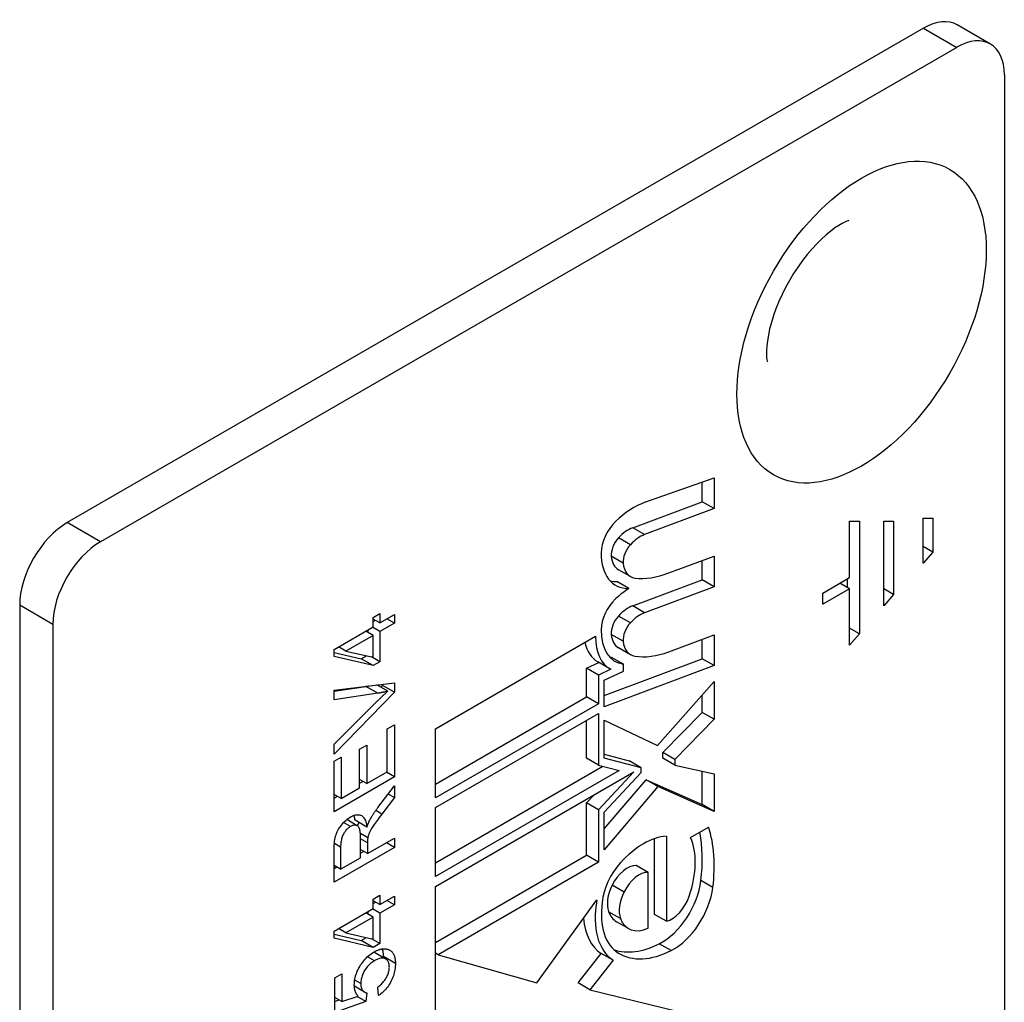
# Model space of a CAD drawing. Header units: inches. Extents: x 142.4 to 168.2, y 51.7 to 83.6.
# Tile 5 of 17: x 143.7 to 144.9, y 63.1 to 64.3. Entities that reach past the tile are written whole.
import ezdxf

# ---------------------------------------------------------------- set-up
doc = ezdxf.new("R2010")
doc.units = ezdxf.units.IN
doc.header["$MEASUREMENT"] = 0
doc.layers.add('Visible Edges(ANSI)', color=7, linetype='Continuous', lineweight=25)
doc.layers.add('Visible Tangent Edges(ANSI)', color=7, linetype='Continuous', lineweight=25)

msp = doc.modelspace()

# ---------------------------------------------------------------- linework, layer by layer
at = {"layer": 'Visible Edges(ANSI)'}
for p, q in [((144.7776, 64.2743), (143.7754, 63.6957)), ((144.8559, 64.2558), (144.817, 64.2782)), ((144.8165, 64.2519), (143.8143, 63.6732)), ((144.8722, 64.2197), (144.8722, 62.7212)), ((144.4516, 63.7195), (144.5324, 63.748)), ((144.5185, 63.7201), (144.5185, 63.7431)), ((144.5324, 63.748), (144.5324, 63.7121)), ((144.4372, 63.6897), (144.5185, 63.7201)), ((144.5324, 63.7121), (144.5185, 63.7201)), ((144.5324, 63.7121), (144.4511, 63.6817)), ((144.6911, 63.6314), (144.6911, 63.6973)), ((144.6911, 63.6973), (144.7025, 63.6973)), ((144.7025, 63.6973), (144.7025, 63.5655)), ((144.731, 63.5984), (144.731, 63.6973)), ((144.731, 63.6973), (144.7424, 63.6973)), ((144.7424, 63.6973), (144.7424, 63.6116)), ((144.7772, 63.6482), (144.7772, 63.7009)), ((144.7772, 63.7009), (144.7886, 63.7009)), ((144.7886, 63.7009), (144.7886, 63.6613)), ((144.7886, 63.6613), (144.7772, 63.6679)), ((144.7886, 63.6613), (144.7772, 63.6482)), ((144.4794, 63.6368), (144.5324, 63.6566)), ((144.5185, 63.6287), (144.5185, 63.6514)), ((144.5324, 63.6566), (144.5324, 63.6207)), ((144.4346, 63.6326), (144.4207, 63.6406)), ((144.4327, 63.6186), (144.4188, 63.6267)), ((144.4372, 63.5983), (144.5185, 63.6287)), ((144.5324, 63.6207), (144.5185, 63.6287)), ((144.6597, 63.6132), (144.6911, 63.6314)), ((144.6886, 63.6196), (144.6886, 63.6299)), ((144.5324, 63.6207), (144.4511, 63.5903)), ((144.6911, 63.6182), (144.6597, 63.6001)), ((144.6911, 63.6182), (144.6797, 63.6248)), ((144.6911, 63.5523), (144.6911, 63.6182)), ((144.7424, 63.6116), (144.731, 63.6182)), ((144.6597, 63.6001), (144.6597, 63.6132)), ((144.7424, 63.6116), (144.731, 63.5984)), ((143.7197, 63.5993), (143.7197, 62.1008)), ((144.1334, 63.5848), (144.1414, 63.5894)), ((144.1334, 63.5737), (144.1334, 63.5848)), ((144.1414, 63.5783), (144.1334, 63.5829)), ((144.1334, 63.5798), (144.1361, 63.5814)), ((144.1414, 63.5894), (144.1414, 63.5783)), ((144.1414, 63.5783), (144.1583, 63.5881)), ((144.1583, 63.5781), (144.1496, 63.5831)), ((144.1583, 63.5881), (144.1583, 63.5781)), ((143.7586, 63.5768), (143.7586, 62.0783)), ((144.0876, 63.5473), (144.1334, 63.5737)), ((144.1274, 63.5671), (144.1274, 63.5703)), ((144.1414, 63.5683), (144.1327, 63.5733)), ((144.1583, 63.5781), (144.1414, 63.5683)), ((144.7025, 63.5655), (144.6911, 63.5721)), ((144.1334, 63.5637), (144.1015, 63.5453)), ((144.1334, 63.5637), (144.1247, 63.5687)), ((144.1334, 63.5381), (144.1334, 63.5637)), ((144.1414, 63.5683), (144.1414, 63.5329)), ((144.2065, 63.4545), (144.3938, 63.5627)), ((144.4794, 63.5445), (144.5324, 63.5643)), ((144.5185, 63.5364), (144.5185, 63.5591)), ((144.5324, 63.5643), (144.5324, 63.5284)), ((144.7025, 63.5655), (144.6911, 63.5523)), ((144.0876, 63.5391), (144.0876, 63.5473)), ((144.1015, 63.5453), (144.0928, 63.5503)), ((144.4346, 63.5411), (144.4207, 63.5492)), ((144.0876, 63.5438), (144.1195, 63.5363)), ((144.1334, 63.5283), (144.0876, 63.5391)), ((144.1015, 63.5453), (144.1334, 63.5381)), ((144.1195, 63.5363), (144.1256, 63.5399)), ((144.1334, 63.5283), (144.1195, 63.5363)), ((144.1414, 63.5329), (144.1316, 63.5385)), ((144.4037, 63.4935), (144.5185, 63.5364)), ((144.4264, 63.5299), (144.4124, 63.538)), ((144.5324, 63.5284), (144.5185, 63.5364)), ((144.1414, 63.5329), (144.1334, 63.5283)), ((144.3831, 63.5252), (144.3976, 63.5321)), ((144.3831, 63.4917), (144.3831, 63.5252)), ((144.397, 63.5172), (144.3831, 63.5252)), ((144.4104, 63.5247), (144.3965, 63.5327)), ((144.4115, 63.5241), (144.397, 63.5172)), ((144.5324, 63.5284), (144.4037, 63.4803)), ((144.4264, 63.522), (144.4264, 63.5299)), ((144.397, 63.5172), (144.397, 63.4837)), ((144.4037, 63.5112), (144.4264, 63.522)), ((144.4037, 63.4803), (144.4037, 63.5112)), ((144.0876, 63.4995), (144.1583, 63.5083)), ((144.0876, 63.4986), (144.125, 63.5041)), ((144.1505, 63.4983), (144.1376, 63.5058)), ((144.1423, 63.5031), (144.1444, 63.5052)), ((144.1444, 63.5052), (144.1444, 63.5066)), ((144.1583, 63.4972), (144.1444, 63.5052)), ((144.1583, 63.5083), (144.1583, 63.4972)), ((144.4662, 63.4347), (144.5324, 63.5096)), ((144.5324, 63.5096), (144.5324, 63.4655)), ((144.0876, 63.4885), (144.0876, 63.4995)), ((144.1583, 63.4972), (144.0876, 63.4248)), ((144.1389, 63.496), (144.0876, 63.4885)), ((144.2065, 63.3897), (144.3831, 63.4917)), ((144.397, 63.4837), (144.3831, 63.4917)), ((144.5185, 63.4736), (144.5185, 63.4939)), ((144.0876, 63.4365), (144.1389, 63.4874)), ((144.397, 63.4837), (144.2065, 63.3737)), ((144.2065, 63.3622), (144.397, 63.4723)), ((144.397, 63.4723), (144.397, 63.4119)), ((144.4726, 63.4266), (144.5185, 63.4736)), ((144.5324, 63.4655), (144.4865, 63.4186)), ((144.5324, 63.4655), (144.5185, 63.4736)), ((144.1499, 63.4542), (144.1583, 63.459)), ((144.1499, 63.4041), (144.1499, 63.4542)), ((144.1583, 63.459), (144.1583, 63.3981)), ((144.2065, 63.3737), (144.2065, 63.4545)), ((144.3831, 63.4199), (144.3831, 63.4642)), ((144.4037, 63.4202), (144.4037, 63.4647)), ((144.4037, 63.4647), (144.4662, 63.4347)), ((144.0876, 63.4248), (144.0876, 63.4365)), ((144.1175, 63.4306), (144.1259, 63.4354)), ((144.1175, 63.3854), (144.1175, 63.4306)), ((144.1259, 63.4354), (144.1259, 63.3902)), ((144.0876, 63.4164), (144.0959, 63.4212)), ((144.0959, 63.4212), (144.0959, 63.3729)), ((144.397, 63.4119), (144.3831, 63.4199)), ((144.4037, 63.4246), (144.4331, 63.4169)), ((144.4471, 63.4089), (144.4037, 63.4202)), ((144.4726, 63.4201), (144.4726, 63.4266)), ((144.4865, 63.4186), (144.4726, 63.4266)), ((144.4865, 63.412), (144.4726, 63.4201)), ((144.0876, 63.3572), (144.0876, 63.4164)), ((144.2065, 63.2975), (144.4023, 63.4105)), ((144.397, 63.4119), (144.4214, 63.4055)), ((144.4471, 63.4089), (144.4331, 63.4169)), ((144.4471, 63.4032), (144.4471, 63.4089)), ((144.4865, 63.4186), (144.4865, 63.412)), ((144.4865, 63.412), (144.5324, 63.4018)), ((144.1583, 63.3981), (144.0876, 63.3572)), ((144.1259, 63.3902), (144.1499, 63.4041)), ((144.1583, 63.3981), (144.1489, 63.4035)), ((144.4214, 63.4055), (144.2065, 63.2814)), ((144.2065, 63.27), (144.4387, 63.404)), ((144.4387, 63.404), (144.397, 63.3596)), ((144.4037, 63.3569), (144.4471, 63.4032)), ((144.5185, 63.3658), (144.5185, 63.4049)), ((144.5324, 63.4018), (144.5324, 63.3577)), ((144.0959, 63.3729), (144.1175, 63.3854)), ((144.1259, 63.3902), (144.1175, 63.395)), ((144.1175, 63.3906), (144.1214, 63.3928)), ((144.139, 63.3622), (144.1583, 63.3875)), ((144.1583, 63.3875), (144.1583, 63.374)), ((144.4037, 63.3372), (144.4528, 63.3948)), ((144.4667, 63.3867), (144.4037, 63.3128)), ((144.4667, 63.3867), (144.4528, 63.3948)), ((144.4528, 63.3948), (144.5185, 63.3658)), ((144.5324, 63.3577), (144.4667, 63.3867)), ((144.0959, 63.3729), (144.0876, 63.3777)), ((144.0876, 63.3733), (144.0914, 63.3755)), ((144.1583, 63.374), (144.1436, 63.3546)), ((144.1583, 63.374), (144.1511, 63.3781)), ((144.3831, 63.3676), (144.392, 63.3771)), ((144.2065, 63.2814), (144.2065, 63.3622)), ((144.3831, 63.3064), (144.3831, 63.3676)), ((144.397, 63.3596), (144.3831, 63.3676)), ((144.5324, 63.3577), (144.5185, 63.3658)), ((144.397, 63.3596), (144.397, 63.2983)), ((144.4037, 63.3128), (144.4037, 63.3569)), ((144.1149, 63.3409), (144.1025, 63.3481)), ((144.1261, 63.3393), (144.1122, 63.3474)), ((144.5049, 63.3271), (144.5261, 63.3394)), ((144.1272, 63.327), (144.1186, 63.332)), ((144.4766, 63.3288), (144.4766, 63.2291)), ((144.1583, 63.3156), (144.0876, 63.2748)), ((144.0954, 63.3159), (144.0954, 63.2901)), ((144.1188, 63.3036), (144.1188, 63.3268)), ((144.1269, 63.3083), (144.1583, 63.3264)), ((144.1269, 63.3208), (144.1269, 63.3083)), ((144.1583, 63.3156), (144.1489, 63.321)), ((144.1583, 63.3264), (144.1583, 63.3156)), ((144.4627, 63.2372), (144.4627, 63.3258)), ((144.0876, 63.2748), (144.0876, 63.311)), ((144.1269, 63.3083), (144.1188, 63.313)), ((144.1188, 63.3089), (144.1223, 63.3109)), ((144.2065, 63.2044), (144.3831, 63.3064)), ((144.397, 63.2983), (144.3831, 63.3064)), ((144.0954, 63.2901), (144.0876, 63.2946)), ((144.0876, 63.2908), (144.0908, 63.2927)), ((144.0954, 63.2901), (144.1188, 63.3036)), ((144.397, 63.2983), (144.2094, 63.19)), ((144.4554, 63.2863), (144.4414, 63.2943)), ((144.4554, 63.221), (144.4554, 63.2863)), ((144.2065, 63.0879), (144.2065, 63.27)), ((144.1334, 63.255), (144.1414, 63.2596)), ((144.1414, 63.2596), (144.1414, 63.2486)), ((144.1414, 63.2486), (144.1583, 63.2584)), ((144.1583, 63.2584), (144.1583, 63.2484)), ((144.1334, 63.244), (144.1334, 63.255)), ((144.1414, 63.2486), (144.1334, 63.2532)), ((144.1334, 63.2501), (144.1361, 63.2517)), ((144.1583, 63.2484), (144.1414, 63.2386)), ((144.1583, 63.2484), (144.1496, 63.2534)), ((144.3249, 63.1571), (144.3953, 63.2541)), ((144.0876, 63.2176), (144.1334, 63.244)), ((144.1334, 63.234), (144.1247, 63.239)), ((144.1274, 63.2374), (144.1274, 63.2406)), ((144.1414, 63.2386), (144.1327, 63.2436)), ((144.1414, 63.2386), (144.1414, 63.2032)), ((144.4766, 63.2291), (144.4627, 63.2372)), ((144.1334, 63.234), (144.1015, 63.2156)), ((144.1334, 63.2084), (144.1334, 63.234)), ((144.4322, 63.2207), (144.4183, 63.2287)), ((144.0876, 63.2094), (144.0876, 63.2176)), ((144.0876, 63.2141), (144.1195, 63.2066)), ((144.1015, 63.2156), (144.0928, 63.2206)), ((144.1015, 63.2156), (144.1334, 63.2084)), ((144.1334, 63.1986), (144.0876, 63.2094)), ((144.1195, 63.2066), (144.1256, 63.2102)), ((144.1334, 63.1986), (144.1195, 63.2066)), ((144.1414, 63.2032), (144.1316, 63.2088)), ((144.1414, 63.2032), (144.1334, 63.1986)), ((144.1482, 63.1849), (144.1343, 63.1929)), ((144.2094, 63.19), (144.2065, 63.1917)), ((144.2094, 63.19), (144.3249, 63.1571)), ((144.3732, 63.157), (144.4004, 63.1916)), ((144.4143, 63.1835), (144.4004, 63.1916)), ((144.4143, 63.1835), (144.3871, 63.1489)), ((144.0885, 63.1628), (144.0968, 63.1676)), ((144.0968, 63.1676), (144.0968, 63.1351)), ((144.0885, 63.1223), (144.0885, 63.1628)), ((144.3871, 63.1489), (144.3732, 63.157)), ((144.1234, 63.1462), (144.1114, 63.1532)), ((144.1117, 63.1504), (144.1119, 63.1529)), ((144.1259, 63.1454), (144.1248, 63.1353)), ((144.1397, 63.1422), (144.139, 63.1522)), ((144.3871, 63.1489), (144.4909, 63.1234)), ((144.0968, 63.1351), (144.0885, 63.1399)), ((144.0885, 63.1353), (144.0934, 63.1371)), ((144.1248, 63.1353), (144.0885, 63.1223)), ((144.0968, 63.1351), (144.1158, 63.1416)), ((144.1248, 63.1353), (144.1146, 63.1412))]:
    msp.add_line(p, q, dxfattribs=at)
at = {"layer": 'Visible Edges(ANSI)', "flags": 128}
for points in [[(144.6901, 64.0491), (144.6896, 64.049), (144.688, 64.0484), (144.6855, 64.0474), (144.6823, 64.0457), (144.6784, 64.0434), (144.6739, 64.0405), (144.669, 64.0368), (144.6638, 64.0325), (144.6583, 64.0276), (144.6527, 64.0221), (144.6471, 64.016), (144.6415, 64.0094), (144.636, 64.0023), (144.6307, 63.9949), (144.6256, 63.9871), (144.6207, 63.9791), (144.6162, 63.9709), (144.612, 63.9626), (144.6083, 63.9543), (144.6049, 63.946), (144.602, 63.9379), (144.5995, 63.9299), (144.5975, 63.9224), (144.596, 63.9152), (144.5949, 63.9085), (144.5942, 63.9024), (144.5939, 63.8971), (144.5938, 63.8925), (144.594, 63.8889), (144.5944, 63.8862), (144.5947, 63.8846), (144.5948, 63.884)], [(144.125, 63.5041), (144.1251, 63.5041), (144.1253, 63.5041), (144.1254, 63.5041), (144.1255, 63.5041), (144.1256, 63.5042), (144.1257, 63.5042), (144.1258, 63.5042), (144.126, 63.5042), (144.1261, 63.5042), (144.1262, 63.5043), (144.1263, 63.5043), (144.1264, 63.5043), (144.1266, 63.5043), (144.1267, 63.5043), (144.1268, 63.5044), (144.1269, 63.5044), (144.127, 63.5044), (144.1272, 63.5044), (144.1273, 63.5044), (144.1274, 63.5044), (144.1275, 63.5045), (144.1276, 63.5045), (144.1277, 63.5045), (144.1279, 63.5045)], [(144.1389, 63.4874), (144.1394, 63.4879), (144.14, 63.4884), (144.1405, 63.4889), (144.141, 63.4894), (144.1415, 63.4899), (144.142, 63.4904), (144.1425, 63.4908), (144.1429, 63.4913), (144.1434, 63.4918), (144.1439, 63.4923), (144.1444, 63.4927), (144.1449, 63.4932), (144.1454, 63.4936), (144.1458, 63.4941), (144.1463, 63.4945), (144.1468, 63.495), (144.1473, 63.4954), (144.1477, 63.4958), (144.1482, 63.4963), (144.1487, 63.4967), (144.1491, 63.4971), (144.1496, 63.4975), (144.15, 63.4979), (144.1505, 63.4983)], [(144.1505, 63.4983), (144.15, 63.4982), (144.1495, 63.4981), (144.149, 63.498), (144.1485, 63.4979), (144.1481, 63.4978), (144.1476, 63.4977), (144.1471, 63.4975), (144.1466, 63.4974), (144.1461, 63.4973), (144.1457, 63.4972), (144.1452, 63.4971), (144.1447, 63.497), (144.1442, 63.4969), (144.1437, 63.4968), (144.1433, 63.4968), (144.1428, 63.4967), (144.1423, 63.4966), (144.1418, 63.4965), (144.1413, 63.4964), (144.1409, 63.4963), (144.1404, 63.4963), (144.1399, 63.4962), (144.1394, 63.4961), (144.1389, 63.496)], [(144.1296, 63.3478), (144.1299, 63.3484), (144.1303, 63.349), (144.1306, 63.3496), (144.1309, 63.3502), (144.1313, 63.3507), (144.1316, 63.3513), (144.132, 63.3519), (144.1323, 63.3525), (144.1327, 63.3531), (144.1331, 63.3537), (144.1335, 63.3543), (144.1339, 63.3549), (144.1343, 63.3555), (144.1347, 63.3561), (144.1351, 63.3567), (144.1355, 63.3573), (144.1359, 63.3579), (144.1363, 63.3585), (144.1368, 63.3591), (144.1372, 63.3598), (144.1377, 63.3604), (144.1381, 63.361), (144.1386, 63.3616), (144.139, 63.3622)], [(144.0876, 63.311), (144.0876, 63.3136), (144.0877, 63.3162), (144.0878, 63.3186), (144.0881, 63.3209), (144.0883, 63.323), (144.0887, 63.325), (144.089, 63.3269), (144.0895, 63.3287), (144.09, 63.3304), (144.0906, 63.332), (144.0913, 63.3337), (144.0921, 63.3353), (144.093, 63.3369), (144.094, 63.3385), (144.0951, 63.3401), (144.0962, 63.3417), (144.0974, 63.3432), (144.0987, 63.3446), (144.1, 63.3459), (144.1013, 63.3471), (144.1026, 63.3483), (144.104, 63.3493), (144.1054, 63.3503), (144.1069, 63.3512)], [(144.1069, 63.3512), (144.1081, 63.3519), (144.1093, 63.3525), (144.1105, 63.3529), (144.1116, 63.3533), (144.1127, 63.3536), (144.1138, 63.3538), (144.1149, 63.3539), (144.1159, 63.3539), (144.1168, 63.3538), (144.1178, 63.3536), (144.1187, 63.3533), (144.1196, 63.3529), (144.1204, 63.3524), (144.1212, 63.3518), (144.1219, 63.351), (144.1226, 63.3502), (144.1232, 63.3492), (144.1238, 63.3482), (144.1243, 63.347), (144.1248, 63.3457), (144.1252, 63.3443), (144.1255, 63.3427), (144.1258, 63.3411), (144.1261, 63.3393)], [(144.1122, 63.3474), (144.1122, 63.3476), (144.1121, 63.3479), (144.1121, 63.3482), (144.112, 63.3484), (144.112, 63.3487), (144.112, 63.3489), (144.1119, 63.3492), (144.1119, 63.3495), (144.1118, 63.3497), (144.1118, 63.3499), (144.1117, 63.3502), (144.1117, 63.3504), (144.1116, 63.3507), (144.1116, 63.3509), (144.1115, 63.3511), (144.1115, 63.3514), (144.1114, 63.3516), (144.1114, 63.3518), (144.1113, 63.352), (144.1113, 63.3523), (144.1112, 63.3525), (144.1111, 63.3527), (144.1111, 63.3529), (144.111, 63.3531)], [(144.1436, 63.3546), (144.142, 63.3526), (144.1406, 63.3507), (144.1392, 63.3488), (144.138, 63.3471), (144.1368, 63.3455), (144.1357, 63.344), (144.1347, 63.3426), (144.1338, 63.3413), (144.133, 63.34), (144.1323, 63.3389), (144.1316, 63.3378), (144.131, 63.3367), (144.1304, 63.3357), (144.1299, 63.3348), (144.1295, 63.3339), (144.1291, 63.333), (144.1288, 63.3322), (144.1285, 63.3315), (144.1282, 63.3307), (144.1279, 63.3299), (144.1277, 63.3292), (144.1275, 63.3284), (144.1273, 63.3277), (144.1272, 63.327)], [(144.1069, 63.3401), (144.106, 63.3395), (144.1052, 63.339), (144.1045, 63.3384), (144.1037, 63.3378), (144.103, 63.3371), (144.1023, 63.3364), (144.1016, 63.3356), (144.101, 63.3348), (144.1004, 63.3339), (144.0997, 63.333), (144.0992, 63.3321), (144.0986, 63.3311), (144.0981, 63.3301), (144.0976, 63.329), (144.0972, 63.3279), (144.0968, 63.3267), (144.0965, 63.3255), (144.0962, 63.3243), (144.096, 63.323), (144.0957, 63.3217), (144.0956, 63.3203), (144.0955, 63.3189), (144.0954, 63.3174), (144.0954, 63.3159)], [(144.1188, 63.3268), (144.1188, 63.3286), (144.1187, 63.3303), (144.1186, 63.3318), (144.1184, 63.3332), (144.1183, 63.3345), (144.118, 63.3357), (144.1178, 63.3367), (144.1175, 63.3376), (144.1171, 63.3384), (144.1167, 63.3392), (144.1162, 63.3398), (144.1157, 63.3403), (144.1152, 63.3408), (144.1146, 63.3411), (144.1139, 63.3414), (144.1132, 63.3415), (144.1125, 63.3416), (144.1117, 63.3416), (144.1109, 63.3415), (144.1101, 63.3414), (144.1094, 63.3412), (144.1085, 63.3409), (144.1077, 63.3405), (144.1069, 63.3401)], [(144.1151, 63.3408), (144.1151, 63.341), (144.1152, 63.3411), (144.1153, 63.3412), (144.1153, 63.3414), (144.1154, 63.3415), (144.1155, 63.3417), (144.1155, 63.3418), (144.1156, 63.342), (144.1157, 63.3421), (144.1157, 63.3423), (144.1158, 63.3424), (144.1159, 63.3426), (144.116, 63.3428), (144.1161, 63.3429), (144.1161, 63.3431), (144.1162, 63.3432), (144.1163, 63.3434), (144.1164, 63.3436), (144.1165, 63.3437), (144.1166, 63.3439), (144.1167, 63.3441), (144.1168, 63.3443), (144.1169, 63.3444), (144.117, 63.3446)], [(144.1261, 63.3393), (144.1263, 63.3398), (144.1264, 63.3402), (144.1266, 63.3406), (144.1267, 63.341), (144.1268, 63.3414), (144.127, 63.3418), (144.1271, 63.3422), (144.1273, 63.3426), (144.1274, 63.343), (144.1276, 63.3434), (144.1277, 63.3437), (144.1279, 63.3441), (144.128, 63.3444), (144.1282, 63.3448), (144.1283, 63.3451), (144.1285, 63.3455), (144.1286, 63.3458), (144.1287, 63.3461), (144.1289, 63.3464), (144.129, 63.3467), (144.1292, 63.347), (144.1293, 63.3473), (144.1295, 63.3476), (144.1296, 63.3478)], [(144.1272, 63.327), (144.1272, 63.3268), (144.1271, 63.3267), (144.1271, 63.3265), (144.1271, 63.3263), (144.1271, 63.3261), (144.127, 63.3259), (144.127, 63.3256), (144.127, 63.3254), (144.127, 63.3252), (144.127, 63.3249), (144.127, 63.3247), (144.1269, 63.3244), (144.1269, 63.3242), (144.1269, 63.3239), (144.1269, 63.3236), (144.1269, 63.3233), (144.1269, 63.323), (144.1269, 63.3227), (144.1269, 63.3224), (144.1269, 63.3221), (144.1269, 63.3218), (144.1269, 63.3215), (144.1269, 63.3211), (144.1269, 63.3208)], [(144.1113, 63.1545), (144.1114, 63.1563), (144.1115, 63.1581), (144.1117, 63.1599), (144.1121, 63.1617), (144.1125, 63.1635), (144.1129, 63.1653), (144.1135, 63.1671), (144.1142, 63.1689), (144.1149, 63.1708), (144.1158, 63.1726), (144.1167, 63.1744), (144.1178, 63.1763), (144.1188, 63.1781), (144.12, 63.1798), (144.1212, 63.1815), (144.1224, 63.183), (144.1237, 63.1846), (144.1251, 63.186), (144.1265, 63.1874), (144.1279, 63.1887), (144.1294, 63.1899), (144.131, 63.191), (144.1326, 63.1921), (144.1342, 63.1931)], [(144.1341, 63.193), (144.1341, 63.193), (144.1341, 63.193), (144.1341, 63.193), (144.1341, 63.193), (144.1341, 63.193), (144.1342, 63.193), (144.1342, 63.193), (144.1342, 63.193), (144.1342, 63.193), (144.1342, 63.193), (144.1342, 63.193), (144.1342, 63.193), (144.1342, 63.193), (144.1342, 63.193), (144.1342, 63.193), (144.1342, 63.193), (144.1342, 63.193), (144.1342, 63.193), (144.1342, 63.193), (144.1342, 63.193), (144.1343, 63.193), (144.1343, 63.193), (144.1343, 63.193), (144.1343, 63.1929)], [(144.1342, 63.1931), (144.135, 63.1936), (144.1358, 63.194), (144.1366, 63.1944), (144.1374, 63.1948), (144.1382, 63.1951), (144.1389, 63.1954), (144.1397, 63.1957), (144.1404, 63.1959), (144.1411, 63.1962), (144.1418, 63.1964), (144.1425, 63.1965), (144.1432, 63.1967), (144.1439, 63.1968), (144.1446, 63.1969), (144.1453, 63.197), (144.1459, 63.197), (144.1466, 63.197), (144.1472, 63.197), (144.1479, 63.1969), (144.1485, 63.1969), (144.1491, 63.1967), (144.1497, 63.1966), (144.1503, 63.1965), (144.1509, 63.1963)], [(144.1455, 63.1878), (144.1455, 63.1883), (144.1455, 63.1887), (144.1455, 63.1891), (144.1455, 63.1896), (144.1455, 63.19), (144.1455, 63.1904), (144.1454, 63.1908), (144.1454, 63.1912), (144.1454, 63.1916), (144.1453, 63.192), (144.1453, 63.1924), (144.1452, 63.1928), (144.1452, 63.1931), (144.1451, 63.1935), (144.145, 63.1939), (144.145, 63.1942), (144.1449, 63.1946), (144.1448, 63.1949), (144.1447, 63.1952), (144.1446, 63.1956), (144.1445, 63.1959), (144.1444, 63.1962), (144.1443, 63.1965), (144.1442, 63.1969)], [(144.1509, 63.1963), (144.1516, 63.196), (144.1523, 63.1957), (144.1529, 63.1954), (144.1535, 63.195), (144.1541, 63.1946), (144.1546, 63.1942), (144.1552, 63.1937), (144.1557, 63.1931), (144.1561, 63.1926), (144.1566, 63.192), (144.157, 63.1914), (144.1573, 63.1907), (144.1577, 63.19), (144.158, 63.1893), (144.1583, 63.1885), (144.1585, 63.1877), (144.1587, 63.1868), (144.1589, 63.1859), (144.1591, 63.185), (144.1592, 63.184), (144.1593, 63.183), (144.1594, 63.182), (144.1595, 63.1809), (144.1595, 63.1798)], [(144.1351, 63.1829), (144.1338, 63.1822), (144.1327, 63.1814), (144.1315, 63.1806), (144.1304, 63.1798), (144.1294, 63.1788), (144.1284, 63.1779), (144.1274, 63.1769), (144.1265, 63.1759), (144.1257, 63.1748), (144.1248, 63.1737), (144.124, 63.1726), (144.1233, 63.1714), (144.1226, 63.1702), (144.122, 63.1689), (144.1214, 63.1677), (144.1209, 63.1665), (144.1205, 63.1652), (144.1201, 63.1639), (144.1197, 63.1627), (144.1195, 63.1614), (144.1193, 63.1601), (144.1191, 63.1588), (144.119, 63.1576), (144.119, 63.1562)], [(144.1524, 63.1756), (144.1523, 63.1768), (144.1522, 63.1779), (144.1521, 63.179), (144.1518, 63.18), (144.1515, 63.1809), (144.1512, 63.1817), (144.1507, 63.1825), (144.1502, 63.1832), (144.1497, 63.1838), (144.1491, 63.1843), (144.1484, 63.1848), (144.1476, 63.1852), (144.1468, 63.1855), (144.1459, 63.1858), (144.145, 63.1859), (144.1441, 63.186), (144.1431, 63.1859), (144.1421, 63.1858), (144.141, 63.1855), (144.1399, 63.1852), (144.1388, 63.1848), (144.1376, 63.1843), (144.1363, 63.1837), (144.1351, 63.1829)], [(144.1595, 63.1798), (144.1594, 63.178), (144.1593, 63.1761), (144.1591, 63.1743), (144.1589, 63.1725), (144.1585, 63.1707), (144.1581, 63.1689), (144.1576, 63.1671), (144.1571, 63.1654), (144.1564, 63.1636), (144.1557, 63.1619), (144.1549, 63.1602), (144.1541, 63.1585), (144.1532, 63.1568), (144.1522, 63.1552), (144.1512, 63.1537), (144.1501, 63.1522), (144.149, 63.1507), (144.1478, 63.1493), (144.1466, 63.148), (144.1453, 63.1467), (144.144, 63.1455), (144.1426, 63.1443), (144.1412, 63.1432), (144.1397, 63.1422)], [(144.1455, 63.1865), (144.1455, 63.1865), (144.1455, 63.1866), (144.1455, 63.1866), (144.1455, 63.1867), (144.1455, 63.1867), (144.1455, 63.1868), (144.1455, 63.1869), (144.1455, 63.1869), (144.1455, 63.187), (144.1455, 63.187), (144.1455, 63.1871), (144.1455, 63.1871), (144.1455, 63.1872), (144.1455, 63.1873), (144.1455, 63.1873), (144.1455, 63.1874), (144.1455, 63.1874), (144.1455, 63.1875), (144.1455, 63.1876), (144.1455, 63.1876), (144.1455, 63.1877), (144.1455, 63.1877), (144.1455, 63.1878), (144.1455, 63.1878)], [(144.139, 63.1522), (144.1401, 63.1531), (144.1411, 63.1539), (144.1421, 63.1548), (144.1431, 63.1557), (144.144, 63.1566), (144.1448, 63.1576), (144.1456, 63.1585), (144.1464, 63.1595), (144.1471, 63.1604), (144.1478, 63.1614), (144.1484, 63.1624), (144.149, 63.1634), (144.1495, 63.1645), (144.15, 63.1655), (144.1505, 63.1665), (144.1509, 63.1675), (144.1512, 63.1685), (144.1515, 63.1696), (144.1518, 63.1706), (144.152, 63.1716), (144.1521, 63.1726), (144.1523, 63.1736), (144.1523, 63.1746), (144.1524, 63.1756)], [(144.1158, 63.1416), (144.1154, 63.142), (144.1151, 63.1424), (144.1147, 63.1429), (144.1144, 63.1433), (144.1141, 63.1438), (144.1138, 63.1442), (144.1136, 63.1447), (144.1133, 63.1452), (144.1131, 63.1457), (144.1128, 63.1462), (144.1126, 63.1467), (144.1124, 63.1472), (144.1123, 63.1478), (144.1121, 63.1483), (144.112, 63.1489), (144.1118, 63.1495), (144.1117, 63.1501), (144.1116, 63.1507), (144.1115, 63.1513), (144.1115, 63.1519), (144.1114, 63.1525), (144.1114, 63.1532), (144.1113, 63.1538), (144.1113, 63.1545)], [(144.119, 63.1562), (144.119, 63.1555), (144.119, 63.1547), (144.1191, 63.154), (144.1192, 63.1532), (144.1193, 63.1526), (144.1195, 63.1519), (144.1196, 63.1513), (144.1198, 63.1507), (144.1201, 63.1501), (144.1203, 63.1496), (144.1206, 63.1491), (144.1209, 63.1486), (144.1212, 63.1482), (144.1216, 63.1477), (144.1219, 63.1474), (144.1223, 63.147), (144.1227, 63.1467), (144.1231, 63.1464), (144.1235, 63.1461), (144.124, 63.1459), (144.1244, 63.1457), (144.1249, 63.1456), (144.1254, 63.1455), (144.1259, 63.1454)]]:
    msp.add_lwpolyline(points, dxfattribs=at)
at = {"layer": 'Visible Edges(ANSI)'}
for centre, major_axis, start_param, end_param in [((144.7776, 64.21), (0.0394, 0.0682), 0, 0.785398), ((144.8165, 64.1876), (0.0394, 0.0682), 5.497787, 7.068583), ((144.4387, 63.6351), (0.048, 0.0831), 0.593412, 1.107844), ((143.7754, 63.6314), (-0.0394, -0.0682), 3.926991, 5.497787), ((144.425, 63.6744), (0.0175, 0.0303), 1.107844, 2.350588), ((144.4322, 63.6539), (0.0205, 0.0355), 0.610729, 1.196401), ((143.8143, 63.609), (0.0394, 0.0682), 0.785398, 2.356194), ((144.4262, 63.6661), (0.01, 0.0173), 1.196401, 2.462706), ((144.4461, 63.6458), (-0.0205, -0.0355), 3.752322, 4.337994), ((144.4401, 63.6581), (-0.01, -0.0173), 4.337994, 5.604299), ((144.4581, 63.6933), (-0.0409, -0.0709), 5.492181, 6.613939), ((144.4417, 63.677), (-0.021, -0.0364), 5.604299, 6.283185), ((144.4556, 63.6689), (-0.021, -0.0364), 5.604299, 6.503242), ((144.4442, 63.7014), (-0.0409, -0.0709), 0.170877, 0.330754), ((144.4969, 63.7718), (-0.0775, -0.1342), 0.236639, 0.625276), ((144.437, 63.5429), (0.048, 0.0831), 0.848525, 1.081978), ((144.4242, 63.584), (0.0169, 0.0293), 1.081978, 2.347078), ((144.4322, 63.5624), (0.0205, 0.0355), 0.610865, 1.196548), ((144.4262, 63.5747), (0.01, 0.0173), 1.196548, 2.461438), ((144.4461, 63.5544), (-0.0205, -0.0355), 3.752458, 4.33814), ((144.4568, 63.6025), (-0.04, -0.0693), 5.48867, 6.499805), ((144.4401, 63.5667), (-0.01, -0.0173), 4.33814, 5.603031), ((144.4504, 63.594), (-0.04, -0.0693), 5.47676, 6.310847), ((144.4417, 63.5855), (-0.021, -0.0364), 5.603031, 6.283185), ((144.4365, 63.602), (-0.04, -0.0693), 5.724769, 6.283185), ((144.4556, 63.5775), (-0.021, -0.0364), 5.603031, 6.503084), ((144.4429, 63.6106), (-0.04, -0.0693), 0.174883, 0.216619), ((144.4984, 63.6801), (-0.0775, -0.1342), 0.219898, 0.610865), ((144.3895, 63.2113), (-0.1012, -0.1753), 2.208898, 2.658734), ((144.4497, 63.243), (0.047, 0.0814), 0.369234, 1.201563), ((144.4381, 63.2565), (0.0511, 0.0886), 5.055842, 5.891549), ((144.3755, 63.2193), (0.1012, 0.1753), 5.35049, 5.699836), ((144.4373, 63.2683), (0.0253, 0.0439), 1.201563, 2.270327), ((144.4307, 63.2653), (0.0159, 0.0276), 0.287189, 1.678399), ((144.4446, 63.2573), (0.0159, 0.0276), 0.287189, 1.678399), ((144.4333, 63.2644), (-0.0182, -0.0316), 4.819991, 5.836026), ((144.4711, 63.2581), (0.0329, 0.057), 3.867033, 5.35049), ((144.4472, 63.2564), (-0.0182, -0.0316), 4.819991, 5.836026), ((144.483, 63.2579), (0.016, 0.0277), 3.639467, 5.055842), ((144.485, 63.2501), (-0.0329, -0.057), 0.72544, 2.208898), ((144.4711, 63.2777), (-0.055, -0.0953), 5.272274, 6.251395), ((144.4711, 63.2777), (-0.0498, -0.0863), 5.330385, 6.268672), ((144.4463, 63.2772), (-0.028, -0.0485), 5.836026, 6.283185), ((144.4571, 63.2858), (-0.055, -0.0953), 5.591866, 6.251395), ((144.4602, 63.2692), (-0.028, -0.0485), 5.836026, 6.946368), ((144.4739, 63.3143), (-0.0663, -0.1149), 0.110827, 0.72544), ((144.4879, 63.3063), (-0.0663, -0.1149), 6.268672, 7.008625)]:
    msp.add_ellipse(centre, major_axis=major_axis, ratio=0.57735, start_param=start_param, end_param=end_param, dxfattribs=at)
at = {"layer": 'Visible Tangent Edges(ANSI)'}
for p, q in [((144.7776, 64.2743), (144.8165, 64.2519)), ((143.8143, 63.6732), (143.7754, 63.6957)), ((144.4511, 63.6817), (144.4372, 63.6897)), ((144.4345, 63.6698), (144.4206, 63.6779)), ((144.4261, 63.6483), (144.4122, 63.6563)), ((143.7197, 63.5993), (143.7586, 63.5768)), ((144.4511, 63.5903), (144.4372, 63.5983)), ((144.4345, 63.5784), (144.4206, 63.5864)), ((144.4261, 63.5568), (144.4122, 63.5649)), ((144.1389, 63.496), (144.125, 63.5041)), ((144.1436, 63.3546), (144.1365, 63.3587)), ((144.1069, 63.3401), (144.0988, 63.3447)), ((144.0954, 63.3159), (144.088, 63.3202)), ((144.1269, 63.3208), (144.1188, 63.3255)), ((144.4271, 63.2634), (144.4132, 63.2715)), ((144.531, 63.2687), (144.5171, 63.2768)), ((144.4228, 63.2324), (144.4089, 63.2404)), ((144.4822, 63.1949), (144.4683, 63.2029)), ((144.1351, 63.1829), (144.1268, 63.1877)), ((144.1595, 63.1798), (144.1455, 63.1878)), ((144.119, 63.1562), (144.1118, 63.1604))]:
    msp.add_line(p, q, dxfattribs=at)
msp.add_ellipse((144.7051, 63.9304), major_axis=(-0.1032, -0.1787), ratio=0.57735, dxfattribs=at)

doc.saveas('drawing.dxf')
